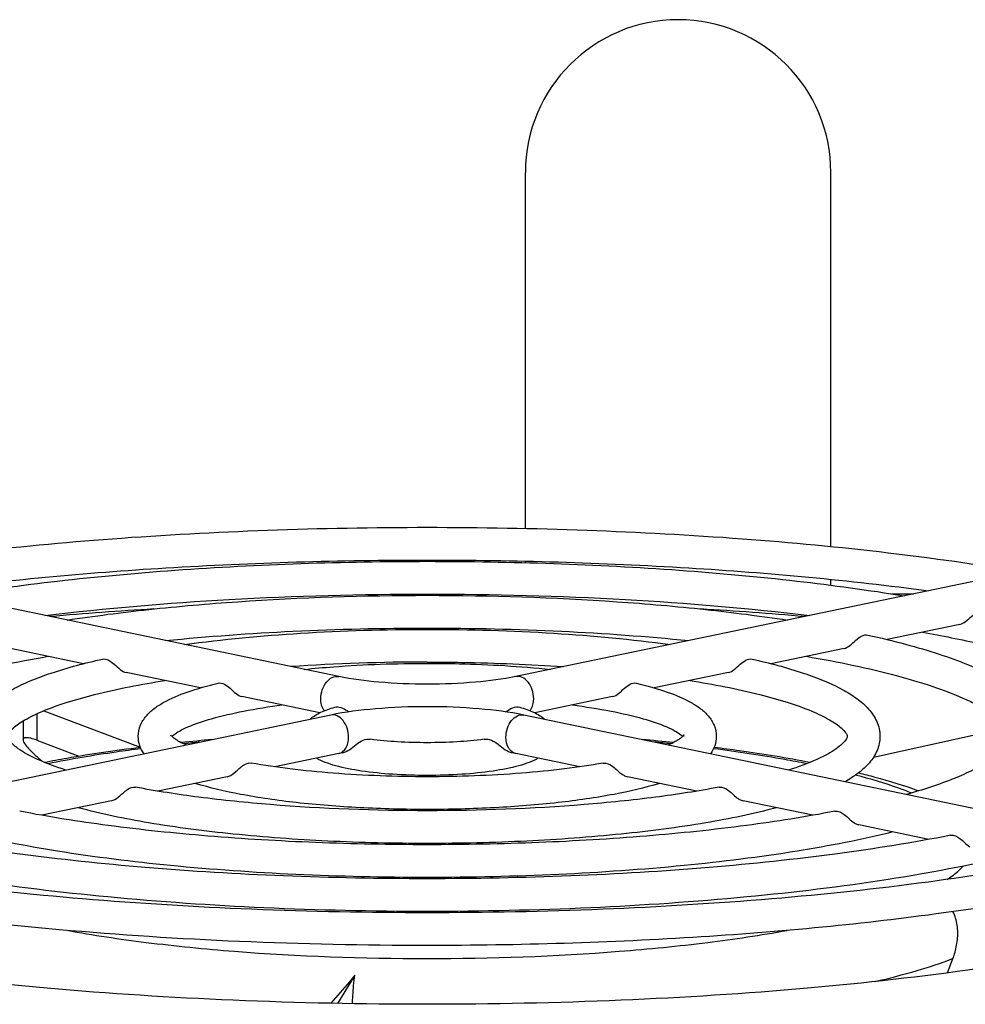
# Model space of a CAD drawing. Extents: x -1709 to 1181, y 8 to 1580.
# Tile 28 of 70: x -913 to -870, y 986 to 1031. Entities that reach past the tile are written whole.
import ezdxf

# ---------------------------------------------------------------- set-up
doc = ezdxf.new("R2010")
doc.units = 0
doc.header["$LTSCALE"] = 65.395
doc.layers.get('0').update_dxf_attribs({"linetype": 'CONTINUOUS'})
doc.layers.add('3_ALL_AXES', color=7, linetype='CONTINUOUS')

msp = doc.modelspace()

# ---------------------------------------------------------------- linework, layer by layer
at = {"color": 6, "linetype": 'CONTINUOUS'}
for p, q in [((-890.131, 1007.833), (-890.131, 1024.16)), ((-876.131, 1007.004), (-876.131, 1024.16)), ((-890.131, 1006.266), (-890.131, 1006.333)), ((-876.131, 1005.229), (-876.131, 1005.496))]:
    msp.add_line(p, q, dxfattribs=at)
at = {"color": 7, "linetype": 'CONTINUOUS'}
for p, q in [((-898.691, 1001.041), (-925.561, 1006.627)), ((-863.702, 1006.627), (-890.572, 1001.041)), ((-873.336, 1004.831), (-872.342, 1004.831)), ((-870.221, 1003.433), (-873.553, 1002.741)), ((-910.382, 1001.633), (-913.738, 1002.331)), ((-875.525, 1002.331), (-878.88, 1001.633)), ((-905.032, 1000.521), (-908.434, 1001.228)), ((-880.829, 1001.228), (-884.231, 1000.521)), ((-899.555, 999.382), (-903.13, 1000.125)), ((-886.133, 1000.125), (-889.708, 999.382)), ((-899.057, 999.277), (-925.927, 993.69)), ((-912.214, 999.471), (-907.797, 997.801)), ((-863.335, 993.69), (-890.206, 999.277)), ((-913.154, 999.009), (-913.154, 998.14)), ((-874.182, 997.349), (-869.19, 998.454)), ((-912.536, 998.126), (-910.606, 997.396)), ((-898.691, 997.514), (-901.622, 996.905)), ((-898.504, 997.551), (-898.691, 997.514)), ((-890.572, 997.514), (-890.759, 997.551)), ((-887.641, 996.905), (-890.572, 997.514)), ((-903.806, 996.451), (-906.982, 995.79)), ((-882.281, 995.79), (-885.456, 996.451)), ((-909.11, 995.348), (-912.303, 994.684)), ((-876.959, 994.684), (-880.152, 995.348)), ((-871.643, 993.579), (-874.849, 994.245)), ((-897.953, 987.355), (-898.74, 986.059))]:
    msp.add_line(p, q, dxfattribs=at)
at = {"color": 9, "linetype": 'CONTINUOUS'}
msp.add_line((-912.536, 999.329), (-912.536, 998.126), dxfattribs=at)
at = {"color": 6, "linetype": 'CONTINUOUS'}
msp.add_arc((-883.131, 1024.16), 7, 0, 180, dxfattribs=at)
at = {"color": 7, "linetype": 'CONTINUOUS'}
for centre, radius, start, end in [((-896.364, 826.08), 178.39, 93.47248, 95.00169), ((-893.157, 822.593), 181.887, 85.01301, 86.51274), ((-896.381, 904.689), 93.814, 94.94979, 95.83553), ((-893.004, 903.402), 95.107, 84.17001, 85.04091), ((-929.936, 1009.884), 63.267, 339.23941, 339.87003)]:
    msp.add_arc(centre, radius, start, end, dxfattribs=at)
at = {"color": 9, "linetype": 'CONTINUOUS'}
for centre, radius, start, end in [((-896.564, 908.971), 89.468, 95.43756, 95.93186), ((-892.716, 908.8), 89.64, 84.06793, 84.569)]:
    msp.add_arc(centre, radius, start, end, dxfattribs=at)
at = {"color": 7, "linetype": 'CONTINUOUS'}
for points, knots in [([(-870.221, 1003.433), (-870.123, 1003.454), (-869.921, 1003.574), (-869.64, 1003.863), (-869.323, 1004.094), (-869.13, 1004.051)], [0, 0, 0, 0, 0.23787, 0.529955, 1, 1, 1, 1]), ([(-875.525, 1002.331), (-875.427, 1002.351), (-875.224, 1002.471), (-874.945, 1002.761), (-874.628, 1002.991), (-874.434, 1002.948)], [0, 0, 0, 0, 0.237632, 0.529929, 1, 1, 1, 1]), ([(-909.523, 1001.844), (-909.33, 1001.888), (-909.012, 1001.659), (-908.734, 1001.369), (-908.532, 1001.248), (-908.434, 1001.228)], [0, 0, 0, 0, 0.470022, 0.762859, 1, 1, 1, 1]), ([(-880.829, 1001.228), (-880.731, 1001.248), (-880.529, 1001.369), (-880.251, 1001.659), (-879.933, 1001.888), (-879.739, 1001.844)], [0, 0, 0, 0, 0.237183, 0.529836, 1, 1, 1, 1]), ([(-890.572, 1001.041), (-891.18, 1000.914), (-892.533, 1000.747), (-894.631, 1000.665), (-896.729, 1000.747), (-898.083, 1000.914), (-898.691, 1001.041)], [0, 0, 0, 0, 0.228475, 0.5, 0.771524, 1, 1, 1, 1]), ([(-904.216, 1000.739), (-904.024, 1000.785), (-903.703, 1000.558), (-903.428, 1000.267), (-903.227, 1000.145), (-903.13, 1000.125)], [0, 0, 0, 0, 0.470053, 0.763814, 1, 1, 1, 1]), ([(-886.133, 1000.125), (-886.035, 1000.145), (-885.835, 1000.267), (-885.559, 1000.558), (-885.239, 1000.785), (-885.046, 1000.739)], [0, 0, 0, 0, 0.236222, 0.529801, 1, 1, 1, 1]), ([(-890.206, 999.277), (-890.88, 999.417), (-892.355, 999.603), (-894.631, 999.692), (-896.908, 999.603), (-898.383, 999.417), (-899.057, 999.277)], [0, 0, 0, 0, 0.23224, 0.5, 0.767761, 1, 1, 1, 1]), ([(-898.87, 999.635), (-898.783, 999.66), (-898.572, 999.642), (-898.395, 999.542), (-898.305, 999.48)], [0, 0, 0, 0, 0.450899, 1, 1, 1, 1]), ([(-891.038, 999.421), (-890.936, 999.499), (-890.741, 999.63), (-890.493, 999.663), (-890.392, 999.635)], [0, 0, 0, 0, 0.55223, 1, 1, 1, 1]), ([(-912.536, 998.126), (-912.625, 998.16), (-912.777, 998.21), (-912.96, 998.245), (-913.065, 998.238), (-913.117, 998.22), (-913.149, 998.184), (-913.154, 998.155), (-913.154, 998.14)], [0, 0, 0, 0, 0.416421, 0.702038, 0.800199, 0.874703, 0.936144, 1, 1, 1, 1]), ([(-913.154, 998.14), (-913.154, 998.115), (-913.138, 998.056), (-913.063, 997.92), (-912.892, 997.718), (-912.612, 997.445), (-912.387, 997.253), (-912.262, 997.148)], [0, 0, 0, 0, 0.055785, 0.131375, 0.345069, 0.637602, 1, 1, 1, 1]), ([(-898.504, 997.551), (-898.395, 997.572), (-898.177, 997.693), (-897.905, 997.935), (-897.594, 998.144), (-897.347, 998.183), (-897.236, 998.168)], [0, 0, 0, 0, 0.230597, 0.503055, 0.766185, 1, 1, 1, 1]), ([(-892.027, 998.168), (-891.916, 998.183), (-891.668, 998.143), (-891.358, 997.935), (-891.086, 997.693), (-890.867, 997.572), (-890.759, 997.551)], [0, 0, 0, 0, 0.234104, 0.497366, 0.769644, 1, 1, 1, 1]), ([(-912.19, 997.115), (-911.844, 997.182), (-910.382, 997.451), (-908.91, 997.665), (-907.784, 997.806)], [0, 0, 0, 0, 0.236976, 1, 1, 1, 1]), ([(-881.477, 997.805), (-881.09, 997.757), (-879.617, 997.563), (-878.149, 997.324), (-877.073, 997.115)], [0, 0, 0, 0, 0.262477, 1, 1, 1, 1]), ([(-903.806, 996.451), (-903.691, 996.475), (-903.462, 996.619), (-903.282, 996.802), (-903.172, 996.891)], [0, 0, 0, 0, 0.456069, 1, 1, 1, 1]), ([(-903.172, 996.891), (-903.133, 996.923), (-902.998, 997.025), (-902.819, 997.098), (-902.7, 997.076)], [0, 0, 0, 0, 0.296269, 1, 1, 1, 1]), ([(-886.563, 997.076), (-886.412, 997.103), (-886.064, 996.912), (-885.844, 996.656), (-885.681, 996.55)], [0, 0, 0, 0, 0.439466, 1, 1, 1, 1]), ([(-885.681, 996.55), (-885.663, 996.538), (-885.593, 996.495), (-885.515, 996.463), (-885.456, 996.451)], [0, 0, 0, 0, 0.267056, 1, 1, 1, 1]), ([(-874.857, 996.628), (-874.609, 996.566), (-873.684, 996.326), (-872.767, 996.046), (-872.107, 995.807)], [0, 0, 0, 0, 0.266189, 1, 1, 1, 1]), ([(-908.482, 995.787), (-908.443, 995.819), (-908.308, 995.922), (-908.127, 995.994), (-908.008, 995.971)], [0, 0, 0, 0, 0.296925, 1, 1, 1, 1]), ([(-881.254, 995.971), (-881.105, 996), (-880.755, 995.81), (-880.538, 995.554), (-880.375, 995.446)], [0, 0, 0, 0, 0.439035, 1, 1, 1, 1]), ([(-909.11, 995.348), (-908.996, 995.372), (-908.769, 995.516), (-908.591, 995.698), (-908.482, 995.787)], [0, 0, 0, 0, 0.454574, 1, 1, 1, 1]), ([(-880.375, 995.446), (-880.357, 995.434), (-880.288, 995.392), (-880.211, 995.36), (-880.152, 995.348)], [0, 0, 0, 0, 0.267176, 1, 1, 1, 1]), ([(-875.949, 994.868), (-875.799, 994.897), (-875.449, 994.708), (-875.233, 994.451), (-875.071, 994.344)], [0, 0, 0, 0, 0.438848, 1, 1, 1, 1]), ([(-875.071, 994.344), (-875.053, 994.332), (-874.984, 994.289), (-874.907, 994.257), (-874.849, 994.245)], [0, 0, 0, 0, 0.267231, 1, 1, 1, 1]), ([(-870.644, 993.765), (-870.495, 993.794), (-870.144, 993.606), (-869.929, 993.348), (-869.767, 993.241)], [0, 0, 0, 0, 0.438717, 1, 1, 1, 1]), ([(-870.33, 988.974), (-870.307, 989.197), (-870.31, 989.642), (-870.436, 990.073), (-870.532, 990.267)], [0, 0, 0, 0, 0.508495, 1, 1, 1, 1]), ([(-894.631, 986.016), (-897.597, 986.016), (-903.415, 986.136), (-911.845, 986.67), (-919.585, 987.535), (-924.453, 988.368), (-926.706, 988.855)], [0, 0, 0, 0, 0.275859, 0.541074, 0.785504, 1, 1, 1, 1]), ([(-862.556, 988.855), (-864.81, 988.368), (-869.678, 987.535), (-877.417, 986.67), (-885.848, 986.136), (-891.666, 986.016), (-894.631, 986.016)], [0, 0, 0, 0, 0.214495, 0.458924, 0.72414, 1, 1, 1, 1]), ([(-870.533, 988.111), (-870.507, 988.182), (-870.413, 988.463), (-870.352, 988.755), (-870.33, 988.974)], [0, 0, 0, 0, 0.255594, 1, 1, 1, 1]), ([(-897.953, 987.355), (-898.035, 987.253), (-898.395, 986.816), (-898.767, 986.39), (-899.055, 986.065)], [0, 0, 0, 0, 0.232831, 1, 1, 1, 1]), ([(-898.06, 986.047), (-898.055, 986.166), (-898.032, 986.603), (-897.995, 987.04), (-897.953, 987.355)], [0, 0, 0, 0, 0.271846, 1, 1, 1, 1])]:
    msp.add_open_spline(points, degree=3, knots=knots, dxfattribs=at)
at = {"color": 9, "linetype": 'CONTINUOUS'}
for points, knots in [([(-899.51, 1000.027), (-899.51, 1000.166), (-899.465, 1000.438), (-899.283, 1000.787), (-899.015, 1001.024), (-898.787, 1001.061), (-898.691, 1001.041)], [0, 0, 0, 0, 0.285334, 0.55894, 0.796851, 1, 1, 1, 1]), ([(-889.752, 1000.027), (-889.752, 1000.166), (-889.798, 1000.438), (-889.979, 1000.787), (-890.248, 1001.024), (-890.475, 1001.061), (-890.572, 1001.041)], [0, 0, 0, 0, 0.285334, 0.55894, 0.796851, 1, 1, 1, 1]), ([(-899.347, 999.472), (-899.374, 999.508), (-899.475, 999.676), (-899.51, 999.877), (-899.51, 1000.027)], [0, 0, 0, 0, 0.229402, 1, 1, 1, 1]), ([(-889.916, 999.472), (-889.889, 999.508), (-889.788, 999.676), (-889.752, 999.877), (-889.752, 1000.027)], [0, 0, 0, 0, 0.229381, 1, 1, 1, 1]), ([(-898.238, 998.263), (-898.238, 998.401), (-898.283, 998.674), (-898.464, 999.023), (-898.733, 999.26), (-898.961, 999.297), (-899.057, 999.277)], [0, 0, 0, 0, 0.285334, 0.55894, 0.796851, 1, 1, 1, 1]), ([(-891.025, 998.263), (-891.025, 998.401), (-890.98, 998.674), (-890.798, 999.023), (-890.53, 999.26), (-890.302, 999.297), (-890.206, 999.277)], [0, 0, 0, 0, 0.285334, 0.55894, 0.796851, 1, 1, 1, 1]), ([(-898.691, 997.514), (-898.625, 997.528), (-898.494, 997.591), (-898.347, 997.766), (-898.257, 997.998), (-898.238, 998.172), (-898.238, 998.263)], [0, 0, 0, 0, 0.213648, 0.447557, 0.710873, 1, 1, 1, 1]), ([(-890.798, 997.636), (-890.835, 997.671), (-890.976, 997.85), (-891.025, 998.088), (-891.025, 998.263)], [0, 0, 0, 0, 0.224855, 1, 1, 1, 1]), ([(-907.759, 997.734), (-908.136, 997.686), (-909.56, 997.492), (-910.978, 997.255), (-912.014, 997.046)], [0, 0, 0, 0, 0.264381, 1, 1, 1, 1]), ([(-877.248, 997.046), (-877.579, 997.113), (-878.991, 997.381), (-880.413, 997.594), (-881.504, 997.734)], [0, 0, 0, 0, 0.234983, 1, 1, 1, 1]), ([(-890.572, 997.514), (-890.593, 997.519), (-890.676, 997.542), (-890.751, 997.591), (-890.798, 997.636)], [0, 0, 0, 0, 0.244713, 1, 1, 1, 1]), ([(-872.442, 995.705), (-872.63, 995.781), (-873.467, 996.096), (-874.326, 996.351), (-874.995, 996.528)], [0, 0, 0, 0, 0.226144, 1, 1, 1, 1]), ([(-870.798, 991.742), (-870.724, 991.79), (-870.462, 991.971), (-870.217, 992.179), (-870.062, 992.35)], [0, 0, 0, 0, 0.276098, 1, 1, 1, 1]), ([(-911.149, 989.409), (-909.945, 989.189), (-907.39, 988.809), (-901.892, 988.266), (-894.649, 988.009), (-887.405, 988.264), (-881.904, 988.805), (-879.347, 989.184), (-878.141, 989.404)], [0, 0, 0, 0, 0.110842, 0.233641, 0.49987, 0.766166, 0.889047, 1, 1, 1, 1]), ([(-874.116, 987.058), (-873.467, 987.209), (-872.26, 987.52), (-871.074, 987.906), (-870.533, 988.111)], [0, 0, 0, 0, 0.535207, 1, 1, 1, 1])]:
    msp.add_open_spline(points, degree=3, knots=knots, dxfattribs=at)
at = {"color": 7, "linetype": 'CONTINUOUS'}
msp.add_open_spline([(-898.305, 999.48), (-898.278, 999.461), (-898.251, 999.441), (-898.225, 999.421)], degree=3, dxfattribs=at)
at = {"layer": '3_ALL_AXES', "color": 7, "linetype": 'CONTINUOUS'}
msp.add_arc((-894.733, 911.626), 90.081, 89.93548, 93.91334, dxfattribs=at)
for points, knots in [([(-921.825, 1005.851), (-919.812, 1006.197), (-915.569, 1006.793), (-908.941, 1007.418), (-901.893, 1007.8), (-897.075, 1007.886), (-894.631, 1007.886)], [0, 0, 0, 0, 0.224479, 0.470552, 0.731485, 1, 1, 1, 1]), ([(-894.631, 1007.886), (-892.188, 1007.886), (-887.37, 1007.8), (-880.322, 1007.418), (-873.693, 1006.793), (-869.451, 1006.197), (-867.438, 1005.851)], [0, 0, 0, 0, 0.268515, 0.529448, 0.775521, 1, 1, 1, 1]), ([(-917.612, 1004.976), (-913.963, 1005.466), (-906.308, 1006.163), (-898.628, 1006.386), (-894.631, 1006.386)], [0, 0, 0, 0, 0.479505, 1, 1, 1, 1]), ([(-916.492, 1004.742), (-914.861, 1005.011), (-911.436, 1005.476), (-904.152, 1006.139), (-898.489, 1006.326), (-894.631, 1006.326)], [0, 0, 0, 0, 0.22607, 0.472419, 1, 1, 1, 1]), ([(-894.631, 1006.386), (-890.635, 1006.386), (-882.955, 1006.163), (-875.3, 1005.466), (-871.651, 1004.976)], [0, 0, 0, 0, 0.520495, 1, 1, 1, 1]), ([(-894.631, 1006.326), (-890.773, 1006.326), (-885.111, 1006.139), (-877.827, 1005.476), (-874.402, 1005.011), (-872.771, 1004.742)], [0, 0, 0, 0, 0.527581, 0.77393, 1, 1, 1, 1]), ([(-912.161, 1003.842), (-909.355, 1004.182), (-903.516, 1004.67), (-897.66, 1004.826), (-894.631, 1004.826)], [0, 0, 0, 0, 0.482746, 1, 1, 1, 1]), ([(-911.143, 1003.631), (-909.897, 1003.823), (-907.294, 1004.156), (-901.792, 1004.632), (-897.53, 1004.767), (-894.631, 1004.767)], [0, 0, 0, 0, 0.22838, 0.475099, 1, 1, 1, 1]), ([(-894.631, 1004.826), (-891.603, 1004.826), (-885.747, 1004.67), (-879.908, 1004.182), (-877.102, 1003.842)], [0, 0, 0, 0, 0.517254, 1, 1, 1, 1]), ([(-894.631, 1004.767), (-891.733, 1004.767), (-887.47, 1004.632), (-881.969, 1004.156), (-879.366, 1003.823), (-878.119, 1003.631)], [0, 0, 0, 0, 0.524901, 0.77162, 1, 1, 1, 1]), ([(-906.623, 1002.691), (-904.683, 1002.888), (-900.688, 1003.174), (-896.684, 1003.267), (-894.631, 1003.267)], [0, 0, 0, 0, 0.487254, 1, 1, 1, 1]), ([(-905.762, 1002.511), (-903.996, 1002.754), (-900.288, 1003.098), (-896.568, 1003.208), (-894.631, 1003.208)], [0, 0, 0, 0, 0.479363, 1, 1, 1, 1]), ([(-894.631, 1003.267), (-892.579, 1003.267), (-888.575, 1003.174), (-884.58, 1002.888), (-882.64, 1002.691)], [0, 0, 0, 0, 0.512746, 1, 1, 1, 1]), ([(-894.631, 1003.208), (-892.695, 1003.208), (-888.975, 1003.098), (-885.267, 1002.754), (-883.501, 1002.511)], [0, 0, 0, 0, 0.520637, 1, 1, 1, 1]), ([(-874.434, 1002.948), (-873.854, 1002.82), (-872.756, 1002.555), (-871.215, 1002.104), (-869.871, 1001.619), (-868.728, 1001.1), (-867.786, 1000.538), (-867.04, 999.909), (-866.518, 999.166), (-866.381, 998.584), (-866.381, 998.299)], [0, 0, 0, 0, 0.181282, 0.34476, 0.489927, 0.616966, 0.727181, 0.823989, 0.912864, 1, 1, 1, 1]), ([(-871.936, 1003.077), (-871.041, 1002.917), (-869.348, 1002.583), (-866.977, 1002.005), (-864.932, 1001.384), (-863.243, 1000.732), (-862.083, 1000.146), (-861.37, 999.666), (-860.894, 999.276), (-860.522, 998.841), (-860.374, 998.452), (-860.374, 998.299)], [0, 0, 0, 0, 0.211307, 0.401012, 0.567105, 0.707819, 0.821638, 0.868178, 0.907503, 0.964466, 1, 1, 1, 1]), ([(-921.381, 998.299), (-921.381, 998.343), (-921.37, 998.442), (-921.296, 998.605), (-921.155, 998.798), (-920.935, 999.027), (-920.625, 999.279), (-920.224, 999.54), (-919.737, 999.806), (-918.932, 1000.183), (-917.727, 1000.634), (-916.056, 1001.126), (-914.118, 1001.583), (-912.735, 1001.845), (-912.004, 1001.971)], [0, 0, 0, 0, 0.012726, 0.028554, 0.051057, 0.08173, 0.120258, 0.166459, 0.220147, 0.281065, 0.423657, 0.5924, 0.785259, 1, 1, 1, 1]), ([(-915.38, 998.299), (-915.38, 998.416), (-915.356, 998.648), (-915.211, 999.089), (-914.877, 999.581), (-914.317, 1000.064), (-913.625, 1000.486), (-912.797, 1000.87), (-911.431, 1001.373), (-910.313, 1001.666), (-909.523, 1001.844)], [0, 0, 0, 0, 0.048148, 0.095639, 0.190333, 0.289291, 0.39923, 0.524045, 0.665576, 1, 1, 1, 1]), ([(-879.739, 1001.844), (-878.949, 1001.666), (-877.832, 1001.373), (-876.466, 1000.87), (-875.638, 1000.487), (-874.946, 1000.064), (-874.386, 999.581), (-874.052, 999.089), (-873.906, 998.649), (-873.883, 998.416), (-873.883, 998.3)], [0, 0, 0, 0, 0.334417, 0.475947, 0.600764, 0.710706, 0.809663, 0.904347, 0.951839, 1, 1, 1, 1]), ([(-877.258, 1001.971), (-876.528, 1001.845), (-875.145, 1001.583), (-873.207, 1001.127), (-871.537, 1000.635), (-870.331, 1000.183), (-869.527, 999.807), (-869.039, 999.54), (-868.638, 999.279), (-868.328, 999.027), (-868.108, 998.798), (-867.967, 998.605), (-867.892, 998.443), (-867.881, 998.343), (-867.881, 998.3)], [0, 0, 0, 0, 0.214724, 0.407571, 0.576307, 0.718898, 0.779819, 0.833512, 0.879719, 0.91825, 0.948935, 0.971465, 0.987289, 1, 1, 1, 1]), ([(-900.279, 1001.372), (-899.83, 1001.418), (-897.952, 1001.584), (-896.066, 1001.648), (-894.631, 1001.648)], [0, 0, 0, 0, 0.239035, 1, 1, 1, 1]), ([(-894.631, 1001.708), (-894.102, 1001.708), (-892.018, 1001.69), (-889.934, 1001.605), (-888.382, 1001.498)], [0, 0, 0, 0, 0.253899, 1, 1, 1, 1]), ([(-894.631, 1001.648), (-894.145, 1001.648), (-892.26, 1001.625), (-890.376, 1001.516), (-888.984, 1001.372)], [0, 0, 0, 0, 0.25792, 1, 1, 1, 1]), ([(-913.881, 998.299), (-913.881, 998.315), (-913.878, 998.358), (-913.834, 998.438), (-913.743, 998.552), (-913.589, 998.707), (-913.36, 998.886), (-913.055, 999.075), (-912.681, 999.271), (-912.057, 999.549), (-911.119, 999.883), (-909.265, 1000.4), (-907.746, 1000.689), (-906.668, 1000.861)], [0, 0, 0, 0, 0.006154, 0.01603, 0.03421, 0.062378, 0.099673, 0.145572, 0.199715, 0.261676, 0.407695, 0.58113, 1, 1, 1, 1]), ([(-882.595, 1000.861), (-881.517, 1000.689), (-879.998, 1000.4), (-878.144, 999.884), (-877.207, 999.549), (-876.582, 999.271), (-876.208, 999.075), (-875.903, 998.886), (-875.674, 998.707), (-875.52, 998.552), (-875.429, 998.438), (-875.384, 998.358), (-875.381, 998.315), (-875.381, 998.299)], [0, 0, 0, 0, 0.418836, 0.592262, 0.73828, 0.800244, 0.854394, 0.900299, 0.937595, 0.965779, 0.984003, 0.99387, 1, 1, 1, 1]), ([(-907.88, 998.299), (-907.88, 998.472), (-907.811, 998.814), (-907.536, 999.243), (-907.164, 999.584), (-906.544, 999.981), (-905.555, 1000.388), (-904.695, 1000.626), (-904.216, 1000.739)], [0, 0, 0, 0, 0.110456, 0.216378, 0.32051, 0.430431, 0.685615, 1, 1, 1, 1]), ([(-885.046, 1000.739), (-884.568, 1000.626), (-883.708, 1000.388), (-882.719, 999.981), (-882.099, 999.584), (-881.727, 999.243), (-881.452, 998.815), (-881.383, 998.473), (-881.383, 998.3)], [0, 0, 0, 0, 0.314375, 0.569563, 0.679488, 0.783613, 0.889501, 1, 1, 1, 1]), ([(-906.251, 998.375), (-906.17, 998.438), (-905.962, 998.57), (-905.392, 998.842), (-904.41, 999.163), (-902.964, 999.492), (-901.879, 999.664), (-901.288, 999.742)], [0, 0, 0, 0, 0.059765, 0.141997, 0.365045, 0.655018, 1, 1, 1, 1]), ([(-900.02, 999.077), (-899.871, 999.215), (-899.494, 999.437), (-899.087, 999.573), (-898.87, 999.635)], [0, 0, 0, 0, 0.473604, 1, 1, 1, 1]), ([(-890.392, 999.635), (-890.176, 999.573), (-889.77, 999.437), (-889.394, 999.217), (-889.245, 999.079)], [0, 0, 0, 0, 0.526499, 1, 1, 1, 1]), ([(-887.974, 999.742), (-887.383, 999.663), (-886.296, 999.492), (-884.848, 999.162), (-883.867, 998.84), (-883.297, 998.568), (-883.09, 998.436), (-883.009, 998.373)], [0, 0, 0, 0, 0.345317, 0.635448, 0.858418, 0.940497, 1, 1, 1, 1]), ([(-911.194, 996.754), (-911.633, 996.896), (-912.244, 997.117), (-912.963, 997.469), (-913.354, 997.704), (-913.626, 997.924), (-913.778, 998.086), (-913.847, 998.185), (-913.876, 998.24), (-913.881, 998.278), (-913.881, 998.299)], [0, 0, 0, 0, 0.436487, 0.611616, 0.755542, 0.866425, 0.941541, 0.964672, 0.980239, 1, 1, 1, 1]), ([(-907.616, 997.496), (-907.696, 997.611), (-907.833, 997.866), (-907.88, 998.154), (-907.88, 998.299)], [0, 0, 0, 0, 0.490763, 1, 1, 1, 1]), ([(-905.687, 997.9), (-905.789, 997.947), (-905.969, 998.035), (-906.188, 998.173), (-906.322, 998.278), (-906.376, 998.34), (-906.388, 998.361)], [0, 0, 0, 0, 0.400111, 0.710014, 0.914766, 1, 1, 1, 1]), ([(-906.34, 998.297), (-906.334, 998.303), (-906.306, 998.33), (-906.276, 998.356), (-906.251, 998.375)], [0, 0, 0, 0, 0.207986, 1, 1, 1, 1]), ([(-894.631, 998.01), (-895.085, 998.01), (-895.956, 998.035), (-896.823, 998.113), (-897.236, 998.168)], [0, 0, 0, 0, 0.521798, 1, 1, 1, 1]), ([(-892.027, 998.168), (-892.439, 998.113), (-893.307, 998.035), (-894.177, 998.01), (-894.631, 998.01)], [0, 0, 0, 0, 0.478201, 1, 1, 1, 1]), ([(-882.874, 998.299), (-882.874, 998.315), (-882.877, 998.327), (-882.87, 998.371), (-882.879, 998.354), (-882.888, 998.341), (-882.908, 998.316), (-882.938, 998.286), (-882.979, 998.249), (-883.057, 998.188), (-883.181, 998.104), (-883.363, 998.001), (-883.501, 997.934), (-883.576, 997.9)], [0, 0, 0, 0, 0.052352, 0.071124, 0.07892, 0.098533, 0.131056, 0.177871, 0.239068, 0.313734, 0.499715, 0.729462, 1, 1, 1, 1]), ([(-883.009, 998.373), (-883, 998.366), (-882.97, 998.342), (-882.941, 998.316), (-882.922, 998.297)], [0, 0, 0, 0, 0.290637, 1, 1, 1, 1]), ([(-881.383, 998.3), (-881.383, 998.155), (-881.43, 997.867), (-881.566, 997.611), (-881.646, 997.496)], [0, 0, 0, 0, 0.508931, 1, 1, 1, 1]), ([(-875.381, 998.299), (-875.381, 998.278), (-875.391, 998.216), (-875.476, 998.099), (-875.635, 997.924), (-875.909, 997.704), (-876.3, 997.469), (-877.019, 997.117), (-877.629, 996.896), (-878.069, 996.754)], [0, 0, 0, 0, 0.019842, 0.058403, 0.133441, 0.244344, 0.388279, 0.563425, 1, 1, 1, 1]), ([(-873.883, 998.3), (-873.883, 998.188), (-873.904, 997.966), (-874.037, 997.543), (-874.345, 997.068), (-874.864, 996.597), (-875.267, 996.339), (-875.484, 996.215)], [0, 0, 0, 0, 0.121527, 0.241425, 0.480217, 0.727693, 1, 1, 1, 1]), ([(-867.881, 998.3), (-867.881, 998.234), (-867.902, 998.124), (-867.98, 997.978), (-868.13, 997.771), (-868.431, 997.47), (-868.949, 997.105), (-869.647, 996.726), (-870.891, 996.18), (-871.934, 995.845), (-872.682, 995.633)], [0, 0, 0, 0, 0.034685, 0.057519, 0.087197, 0.169563, 0.281353, 0.421595, 0.588978, 1, 1, 1, 1]), ([(-894.631, 996.51), (-895.158, 996.51), (-896.167, 996.541), (-897.572, 996.681), (-898.609, 996.876), (-899.296, 997.094), (-899.586, 997.225), (-899.715, 997.3)], [0, 0, 0, 0, 0.304675, 0.583625, 0.816584, 0.913406, 1, 1, 1, 1]), ([(-889.547, 997.301), (-889.676, 997.225), (-889.966, 997.094), (-890.653, 996.876), (-891.69, 996.681), (-893.095, 996.541), (-894.105, 996.51), (-894.631, 996.51)], [0, 0, 0, 0, 0.086585, 0.183394, 0.416344, 0.695303, 1, 1, 1, 1]), ([(-894.631, 996.45), (-896.071, 996.45), (-898.176, 996.524), (-900.864, 996.787), (-902.112, 996.97), (-902.7, 997.076)], [0, 0, 0, 0, 0.533195, 0.778879, 1, 1, 1, 1]), ([(-886.563, 997.076), (-887.15, 996.97), (-888.398, 996.787), (-891.087, 996.524), (-893.191, 996.45), (-894.631, 996.45)], [0, 0, 0, 0, 0.221121, 0.466805, 1, 1, 1, 1]), ([(-894.631, 994.891), (-897.029, 994.891), (-900.529, 995.017), (-904.985, 995.471), (-907.044, 995.787), (-908.008, 995.971)], [0, 0, 0, 0, 0.535358, 0.780709, 1, 1, 1, 1]), ([(-894.631, 994.95), (-895.663, 994.95), (-897.668, 995.001), (-900.528, 995.224), (-903.052, 995.582), (-904.591, 995.934), (-905.27, 996.146)], [0, 0, 0, 0, 0.288171, 0.560128, 0.801182, 1, 1, 1, 1]), ([(-883.993, 996.146), (-884.672, 995.934), (-886.211, 995.582), (-888.734, 995.224), (-891.595, 995.001), (-893.6, 994.95), (-894.631, 994.95)], [0, 0, 0, 0, 0.198819, 0.439873, 0.71183, 1, 1, 1, 1]), ([(-881.254, 995.971), (-882.219, 995.787), (-884.277, 995.471), (-888.734, 995.017), (-892.234, 994.891), (-894.631, 994.891)], [0, 0, 0, 0, 0.219291, 0.464642, 1, 1, 1, 1]), ([(-894.631, 993.391), (-896.153, 993.391), (-899.122, 993.46), (-903.386, 993.768), (-907.211, 994.262), (-909.575, 994.743), (-910.641, 995.03)], [0, 0, 0, 0, 0.282943, 0.5521, 0.794683, 1, 1, 1, 1]), ([(-878.621, 995.03), (-879.687, 994.743), (-882.051, 994.262), (-885.877, 993.768), (-890.141, 993.46), (-893.11, 993.391), (-894.631, 993.391)], [0, 0, 0, 0, 0.205317, 0.4479, 0.717057, 1, 1, 1, 1]), ([(-894.631, 993.332), (-896.339, 993.332), (-899.695, 993.397), (-904.578, 993.686), (-909.105, 994.156), (-911.973, 994.606), (-913.314, 994.868)], [0, 0, 0, 0, 0.272874, 0.53639, 0.781556, 1, 1, 1, 1]), ([(-875.949, 994.868), (-877.29, 994.606), (-880.158, 994.156), (-884.685, 993.686), (-889.568, 993.397), (-892.924, 993.332), (-894.631, 993.332)], [0, 0, 0, 0, 0.218444, 0.46361, 0.727126, 1, 1, 1, 1]), ([(-894.631, 991.772), (-896.827, 991.772), (-901.141, 991.856), (-907.414, 992.232), (-913.224, 992.841), (-916.901, 993.425), (-918.619, 993.765)], [0, 0, 0, 0, 0.273231, 0.53695, 0.782024, 1, 1, 1, 1]), ([(-894.631, 991.832), (-896.641, 991.832), (-900.571, 991.92), (-906.23, 992.312), (-911.347, 992.945), (-914.528, 993.558), (-915.976, 993.921)], [0, 0, 0, 0, 0.280589, 0.548448, 0.791666, 1, 1, 1, 1]), ([(-873.287, 993.921), (-874.735, 993.558), (-877.915, 992.945), (-883.032, 992.312), (-888.692, 991.92), (-892.621, 991.832), (-894.631, 991.832)], [0, 0, 0, 0, 0.208334, 0.451552, 0.719411, 1, 1, 1, 1]), ([(-870.644, 993.765), (-872.362, 993.425), (-876.039, 992.841), (-881.848, 992.232), (-888.122, 991.856), (-892.436, 991.772), (-894.631, 991.772)], [0, 0, 0, 0, 0.217976, 0.46305, 0.726769, 1, 1, 1, 1]), ([(-894.631, 990.272), (-897.13, 990.272), (-902.018, 990.38), (-909.072, 990.858), (-915.476, 991.628), (-919.47, 992.374), (-921.297, 992.814)], [0, 0, 0, 0, 0.279261, 0.546382, 0.789945, 1, 1, 1, 1]), ([(-867.965, 992.814), (-869.792, 992.374), (-873.787, 991.628), (-880.191, 990.858), (-887.244, 990.38), (-892.133, 990.272), (-894.631, 990.272)], [0, 0, 0, 0, 0.210055, 0.453618, 0.720739, 1, 1, 1, 1]), ([(-894.631, 990.213), (-897.314, 990.213), (-902.587, 990.316), (-910.251, 990.778), (-917.342, 991.526), (-921.828, 992.243), (-923.923, 992.662)], [0, 0, 0, 0, 0.273461, 0.537311, 0.782326, 1, 1, 1, 1]), ([(-865.34, 992.662), (-867.434, 992.243), (-871.921, 991.526), (-879.012, 990.778), (-886.676, 990.316), (-891.948, 990.213), (-894.631, 990.213)], [0, 0, 0, 0, 0.217674, 0.462689, 0.726539, 1, 1, 1, 1]), ([(-894.631, 988.713), (-897.502, 988.713), (-903.132, 988.83), (-911.287, 989.352), (-918.769, 990.198), (-923.472, 991.013), (-925.648, 991.49)], [0, 0, 0, 0, 0.276088, 0.541401, 0.785732, 1, 1, 1, 1]), ([(-863.614, 991.49), (-864.156, 991.371), (-866.477, 990.89), (-868.818, 990.506), (-870.616, 990.252)], [0, 0, 0, 0, 0.234111, 1, 1, 1, 1]), ([(-870.616, 990.252), (-872.452, 989.992), (-876.265, 989.541), (-884.267, 988.897), (-890.443, 988.713), (-894.631, 988.713)], [0, 0, 0, 0, 0.23104, 0.478194, 1, 1, 1, 1])]:
    msp.add_open_spline(points, degree=3, knots=knots, dxfattribs=at)

doc.saveas('drawing.dxf')
